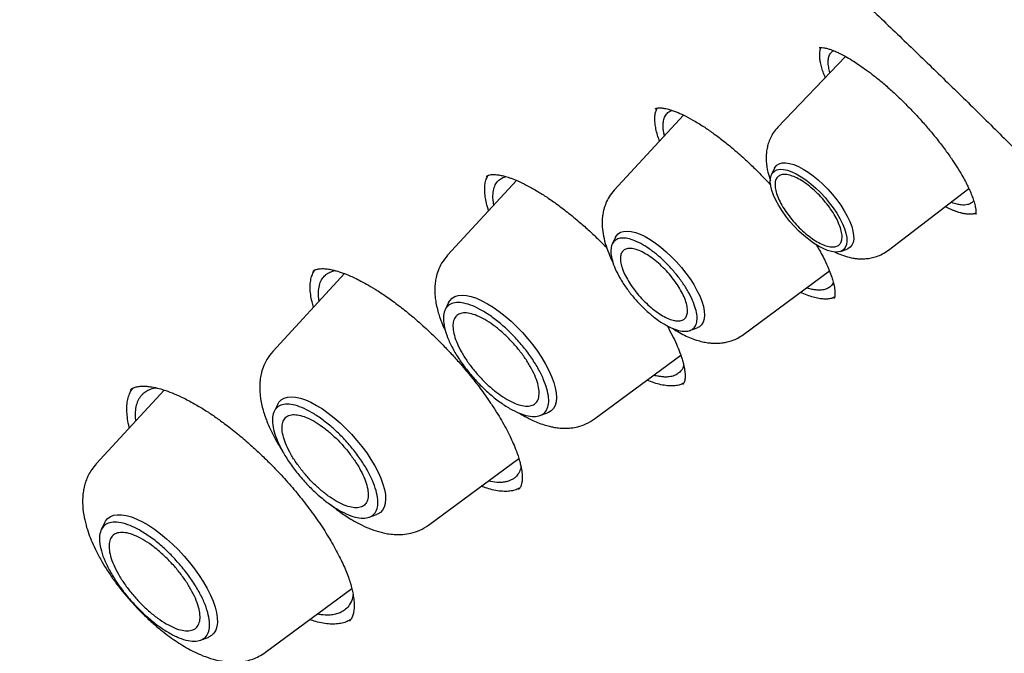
# Model space of a CAD drawing. Header units: millimetres. Extents: x 8 to 866, y 12 to 2084.
# Tile 31 of 100: x 663 to 678, y 822 to 832. Entities that reach past the tile are written whole.
import ezdxf

# ---------------------------------------------------------------- set-up
doc = ezdxf.new("R2010")
doc.units = ezdxf.units.MM

msp = doc.modelspace()

# ---------------------------------------------------------------- linework, layer by layer
at = {"color": 7, "linetype": 'Continuous', "lineweight": 30}
for p, q in [((675.259, 831.452), (674.227, 830.374)), ((672.783, 830.557), (671.724, 829.407)), ((674.175, 829.744), (674.128, 829.649)), ((670.23, 829.559), (669.179, 828.417)), ((675.915, 828.493), (677.142, 829.436)), ((671.747, 828.691), (671.696, 828.586)), ((675.183, 828.473), (675.284, 828.51)), ((673.701, 827.205), (675.014, 828.175)), ((667.603, 828.135), (666.509, 826.946)), ((669.194, 827.691), (669.141, 827.582)), ((672.882, 827.265), (672.991, 827.305)), ((671.425, 825.914), (672.742, 826.887)), ((664.848, 826.355), (663.811, 825.228)), ((664.338, 826.357), (664.349, 826.365)), ((666.584, 826.138), (666.53, 826.028)), ((670.591, 825.966), (670.705, 826.008)), ((668.89, 824.292), (670.268, 825.31)), ((667.98, 824.413), (668.095, 824.454)), ((663.942, 824.333), (663.888, 824.223)), ((666.395, 822.349), (667.714, 823.323)), ((665.404, 822.534), (665.52, 822.576))]:
    msp.add_line(p, q, dxfattribs=at)
at = {"color": 7, "linetype": 'Continuous', "lineweight": 30, "flags": 128}
for points in [[(674.175, 829.744), (674.183, 829.758), (674.211, 829.79), (674.247, 829.813), (674.292, 829.825), (674.344, 829.827), (674.403, 829.819), (674.468, 829.8), (674.538, 829.771), (674.611, 829.732)], [(674.845, 828.553), (674.772, 828.599), (674.697, 828.654), (674.622, 828.715), (674.548, 828.783), (674.477, 828.856), (674.409, 828.933), (674.346, 829.012), (674.289, 829.093), (674.238, 829.174), (674.195, 829.254), (674.16, 829.331), (674.134, 829.404), (674.117, 829.472), (674.109, 829.534), (674.111, 829.589), (674.123, 829.635), (674.144, 829.673), (674.174, 829.701), (674.212, 829.72), (674.259, 829.728), (674.312, 829.725), (674.372, 829.713), (674.438, 829.69), (674.507, 829.657), (674.58, 829.615), (674.654, 829.565), (674.729, 829.507), (674.803, 829.442), (674.876, 829.371), (674.946, 829.296), (675.011, 829.218), (675.072, 829.138), (675.126, 829.056), (675.173, 828.976), (675.212, 828.897), (675.243, 828.822), (675.264, 828.751), (675.277, 828.686), (675.279, 828.628), (675.273, 828.577), (675.256, 828.535), (675.231, 828.502), (675.196, 828.478), (675.154, 828.465), (675.103, 828.462), (675.047, 828.47), (674.984, 828.488), (674.916, 828.516), (674.845, 828.553)], [(674.611, 829.732), (674.687, 829.685), (674.764, 829.629), (674.841, 829.566), (674.917, 829.497), (674.99, 829.422), (675.061, 829.343), (675.126, 829.262), (675.186, 829.178), (675.24, 829.095), (675.286, 829.013), (675.324, 828.933), (675.353, 828.856), (675.373, 828.785), (675.383, 828.719), (675.384, 828.661), (675.375, 828.61), (675.356, 828.568), (675.329, 828.536), (675.292, 828.513), (675.284, 828.51)], [(671.747, 828.691), (671.755, 828.705), (671.784, 828.74), (671.822, 828.766), (671.868, 828.78), (671.921, 828.785), (671.982, 828.779), (672.049, 828.763), (672.121, 828.736), (672.197, 828.7), (672.276, 828.654), (672.357, 828.6), (672.439, 828.538), (672.52, 828.468), (672.6, 828.393), (672.678, 828.313), (672.751, 828.229), (672.82, 828.142), (672.883, 828.054), (672.94, 827.966), (672.989, 827.878), (673.031, 827.793), (673.063, 827.711), (673.087, 827.634), (673.101, 827.563), (673.105, 827.498), (673.1, 827.441), (673.085, 827.392), (673.061, 827.352), (673.027, 827.322), (672.991, 827.305)], [(669.194, 827.691), (669.213, 827.721), (669.247, 827.757), (669.29, 827.784), (669.342, 827.799), (669.401, 827.805), (669.468, 827.799), (669.541, 827.783), (669.619, 827.757), (669.702, 827.721), (669.788, 827.675), (669.877, 827.62), (669.967, 827.556), (670.058, 827.485), (670.148, 827.407), (670.237, 827.323), (670.322, 827.233), (670.404, 827.14), (670.482, 827.045), (670.553, 826.947), (670.619, 826.849), (670.677, 826.751), (670.727, 826.655), (670.769, 826.562), (670.802, 826.473), (670.825, 826.389), (670.839, 826.311), (670.843, 826.24), (670.837, 826.177), (670.822, 826.121), (670.796, 826.076), (670.762, 826.039), (670.719, 826.013), (670.705, 826.008)], [(666.584, 826.138), (666.602, 826.168), (666.636, 826.204), (666.68, 826.23), (666.731, 826.246), (666.791, 826.252), (666.857, 826.246), (666.93, 826.23), (667.008, 826.204), (667.091, 826.168), (667.178, 826.122), (667.266, 826.066), (667.357, 826.003), (667.448, 825.932), (667.538, 825.853), (667.626, 825.769), (667.712, 825.68), (667.794, 825.587), (667.871, 825.491), (667.943, 825.394), (668.008, 825.296), (668.066, 825.198), (668.117, 825.102), (668.158, 825.009), (668.191, 824.92), (668.215, 824.836), (668.228, 824.758), (668.232, 824.687), (668.227, 824.623), (668.211, 824.568), (668.186, 824.522), (668.152, 824.486), (668.108, 824.46), (668.095, 824.454)], [(663.942, 824.333), (663.951, 824.35), (663.983, 824.391), (664.025, 824.421), (664.074, 824.442), (664.132, 824.451), (664.198, 824.45), (664.27, 824.439), (664.348, 824.417), (664.431, 824.384), (664.517, 824.341), (664.608, 824.289), (664.7, 824.229), (664.793, 824.16), (664.886, 824.083), (664.978, 824), (665.067, 823.912), (665.154, 823.818), (665.236, 823.722), (665.314, 823.623), (665.385, 823.522), (665.45, 823.421), (665.507, 823.322), (665.556, 823.224), (665.596, 823.13), (665.628, 823.039), (665.649, 822.955), (665.661, 822.876), (665.663, 822.805), (665.655, 822.741), (665.638, 822.686), (665.61, 822.641), (665.574, 822.605), (665.528, 822.579), (665.52, 822.576)]]:
    msp.add_lwpolyline(points, dxfattribs=at)
at = {"color": 7, "linetype": 'Continuous', "lineweight": 30}
for points, knots in [([(717.036, 782.421), (717.094, 782.476), (717.207, 782.582), (717.345, 782.719), (717.46, 782.835), (717.565, 782.945), (717.668, 783.055), (717.767, 783.165), (717.866, 783.277), (717.966, 783.394), (718.071, 783.52), (718.184, 783.661), (718.304, 783.816), (718.428, 783.983), (718.54, 784.14), (718.639, 784.284), (718.724, 784.414), (718.807, 784.542), (718.887, 784.67), (718.962, 784.794), (719.03, 784.91), (719.085, 785.007), (719.13, 785.087), (719.171, 785.16), (719.215, 785.242), (719.265, 785.337), (719.32, 785.443), (719.376, 785.555), (719.437, 785.68), (719.502, 785.816), (719.569, 785.963), (719.634, 786.11), (719.695, 786.253), (719.75, 786.387), (719.797, 786.506), (719.834, 786.602), (719.863, 786.679), (719.887, 786.744), (719.913, 786.813), (719.942, 786.895), (719.976, 786.99), (720.013, 787.097), (720.051, 787.211), (720.089, 787.33), (720.128, 787.453), (720.166, 787.58), (720.203, 787.707), (720.236, 787.826), (720.265, 787.929), (720.287, 788.013), (720.305, 788.082), (720.321, 788.146), (720.339, 788.217), (720.359, 788.299), (720.381, 788.391), (720.412, 788.525), (720.451, 788.7), (720.495, 788.914), (720.537, 789.134), (720.577, 789.356), (720.614, 789.58), (720.648, 789.807), (720.677, 790.024), (720.702, 790.226), (720.723, 790.407), (720.74, 790.573), (720.755, 790.724), (720.768, 790.867), (720.78, 791.024), (720.793, 791.203), (720.806, 791.408), (720.818, 791.633), (720.829, 791.881), (720.835, 792.108), (720.839, 792.31), (720.841, 792.477), (720.842, 792.642), (720.842, 792.795), (720.84, 792.928), (720.839, 793.042), (720.837, 793.133), (720.836, 793.204), (720.834, 793.263), (720.833, 793.328), (720.831, 793.405), (720.828, 793.498), (720.823, 793.614), (720.818, 793.755), (720.81, 793.921), (720.8, 794.098), (720.784, 794.359), (720.76, 794.698), (720.724, 795.112), (720.686, 795.486), (720.648, 795.821), (720.611, 796.117), (720.573, 796.402), (720.535, 796.67), (720.498, 796.914), (720.464, 797.132), (720.435, 797.307), (720.412, 797.445), (720.394, 797.549), (720.378, 797.645), (720.36, 797.744), (720.34, 797.857), (720.315, 797.991), (720.287, 798.142), (720.255, 798.307), (720.205, 798.559), (720.136, 798.899), (720.042, 799.332), (719.938, 799.786), (719.822, 800.269), (719.691, 800.788), (719.57, 801.239), (719.467, 801.612), (719.387, 801.897), (719.302, 802.19), (719.214, 802.485), (719.12, 802.798), (719.021, 803.115), (718.922, 803.429), (718.83, 803.713), (718.746, 803.966), (718.681, 804.161), (718.633, 804.303), (718.602, 804.394), (718.578, 804.463), (718.562, 804.512), (718.548, 804.553), (718.531, 804.6), (718.505, 804.676), (718.467, 804.785), (718.415, 804.933), (718.352, 805.113), (718.276, 805.325), (718.188, 805.568), (718.087, 805.841), (717.974, 806.143), (717.852, 806.464), (717.701, 806.856), (717.526, 807.301), (717.328, 807.79), (717.137, 808.251), (716.956, 808.682), (716.794, 809.058), (716.653, 809.383), (716.532, 809.659), (716.417, 809.916), (716.309, 810.156), (716.184, 810.431), (716.035, 810.757), (715.853, 811.148), (715.654, 811.57), (715.436, 812.023), (715.2, 812.507), (714.958, 812.996), (714.71, 813.488), (714.459, 813.978), (714.193, 814.49), (713.919, 815.009), (713.644, 815.521), (713.377, 816.01), (713.112, 816.491), (712.85, 816.96), (712.591, 817.416), (712.346, 817.843), (712.115, 818.24), (711.905, 818.598), (711.716, 818.918), (711.542, 819.209), (711.369, 819.498), (711.188, 819.797), (710.973, 820.15), (710.719, 820.562), (710.425, 821.035), (710.099, 821.553), (709.739, 822.116), (709.345, 822.725), (708.927, 823.362), (708.495, 824.01), (707.947, 824.821), (707.284, 825.782), (706.502, 826.888), (705.722, 827.967), (704.945, 829.018), (704.097, 830.141), (703.168, 831.341), (702.149, 832.624), (701.11, 833.898), (700.053, 835.162), (698.985, 836.408), (697.907, 837.634), (696.821, 838.841), (695.72, 840.033), (694.663, 841.151), (693.651, 842.197), (692.689, 843.171), (691.718, 844.133), (690.741, 845.081), (689.757, 846.016), (688.779, 846.926), (687.799, 847.817), (686.812, 848.696), (685.799, 849.579), (684.76, 850.464), (683.844, 851.226), (683.067, 851.858), (682.448, 852.356), (681.852, 852.827), (681.283, 853.271), (680.739, 853.689), (680.232, 854.074), (679.759, 854.429), (679.315, 854.758), (678.88, 855.077), (678.442, 855.393), (678.078, 855.654), (677.788, 855.86), (677.576, 856.01), (677.361, 856.16), (677.145, 856.311), (676.923, 856.465), (676.672, 856.638), (676.379, 856.838), (676.037, 857.07), (675.659, 857.323), (675.261, 857.587), (674.846, 857.858), (674.417, 858.135), (673.96, 858.427), (673.475, 858.731), (672.961, 859.048), (672.421, 859.376), (671.853, 859.715), (671.467, 859.939), (671.269, 860.054)], [0, 0, 0, 0, 0.0032802, 0.0063884, 0.0092715, 0.0118205, 0.0140473, 0.0167212, 0.019258, 0.021891, 0.024848, 0.0280572, 0.0315544, 0.0352626, 0.039126, 0.0419593, 0.0447593, 0.0475158, 0.0502287, 0.0528915, 0.0553176, 0.0574217, 0.0588492, 0.0602418, 0.0618912, 0.063803, 0.0659745, 0.0682358, 0.0704859, 0.0733336, 0.0761633, 0.078975, 0.0817561, 0.0842889, 0.0864943, 0.0883723, 0.0896183, 0.0906937, 0.0919278, 0.0934088, 0.0951368, 0.0970956, 0.0991457, 0.1012546, 0.1034221, 0.1056484, 0.1079302, 0.1100319, 0.1118078, 0.1132581, 0.1143035, 0.115339, 0.1165468, 0.1179269, 0.1194792, 0.1212038, 0.1246486, 0.1282317, 0.1318229, 0.1354223, 0.1390297, 0.1426453, 0.1462384, 0.149309, 0.1521237, 0.1546827, 0.1569859, 0.1590896, 0.1613007, 0.1641574, 0.1672371, 0.1706002, 0.1742802, 0.1782771, 0.1806589, 0.1831405, 0.1856182, 0.1878244, 0.1897458, 0.1913822, 0.1927338, 0.1936408, 0.1943888, 0.1952826, 0.1963881, 0.1977054, 0.1992344, 0.2013083, 0.203676, 0.2062154, 0.2087244, 0.2145643, 0.2202157, 0.2256789, 0.2297328, 0.2336765, 0.2375069, 0.2410626, 0.2442536, 0.24708, 0.2495419, 0.2510709, 0.2524157, 0.2535761, 0.254768, 0.2562311, 0.257932, 0.2598946, 0.2620411, 0.2642155, 0.2694875, 0.2748929, 0.2804648, 0.2864069, 0.2927537, 0.299505, 0.3028281, 0.3062409, 0.3097436, 0.3133296, 0.3167869, 0.3208531, 0.3245455, 0.3278641, 0.3308091, 0.3333805, 0.3346601, 0.3357589, 0.336561, 0.337064, 0.3374338, 0.3379825, 0.3387174, 0.340059, 0.3417654, 0.3438366, 0.3462726, 0.3490733, 0.3521789, 0.3556363, 0.3593952, 0.3630973, 0.3689252, 0.3744073, 0.3795433, 0.3843335, 0.388778, 0.3920275, 0.3950638, 0.3978868, 0.4004965, 0.4029782, 0.4069154, 0.4111755, 0.4157584, 0.420664, 0.4258924, 0.4314434, 0.4364581, 0.4417099, 0.4471986, 0.4528541, 0.4583043, 0.4634947, 0.4684252, 0.4735487, 0.478358, 0.482853, 0.4870339, 0.4909007, 0.4941366, 0.4971143, 0.5000673, 0.5032061, 0.5065307, 0.5111653, 0.5161183, 0.5213899, 0.5273914, 0.5337584, 0.5404881, 0.5473115, 0.5540526, 0.5658853, 0.5774556, 0.5887637, 0.5998098, 0.6106084, 0.6242772, 0.6379451, 0.6516121, 0.6652785, 0.6789445, 0.6923664, 0.7057882, 0.7192102, 0.7326327, 0.7440221, 0.755412, 0.7668023, 0.7781929, 0.789584, 0.8010087, 0.8120113, 0.823275, 0.8347998, 0.8465859, 0.8586334, 0.8658795, 0.8728957, 0.8796153, 0.8860381, 0.8921642, 0.8979934, 0.9032177, 0.9081781, 0.9130184, 0.9179565, 0.9229944, 0.9253797, 0.9277867, 0.9302155, 0.9326661, 0.9351384, 0.9377537, 0.9412211, 0.945106, 0.9494085, 0.9541286, 0.9586961, 0.9635966, 0.9688303, 0.9743973, 0.9802976, 0.9865315, 0.9930989, 1, 1, 1, 1]), ([(633.026, 850.005), (633.084, 850.052), (633.225, 850.162), (633.455, 850.327), (633.717, 850.5), (633.986, 850.665), (634.262, 850.82), (634.546, 850.966), (634.837, 851.103), (635.136, 851.231), (635.442, 851.35), (635.755, 851.46), (636.075, 851.56), (636.402, 851.652), (636.736, 851.734), (637.077, 851.807), (637.425, 851.871), (637.78, 851.925), (638.141, 851.971), (638.509, 852.007), (638.884, 852.034), (639.264, 852.052), (639.652, 852.061), (640.045, 852.06), (640.445, 852.05), (640.851, 852.031), (641.264, 852.003), (641.682, 851.965), (642.106, 851.919), (642.536, 851.863), (642.971, 851.797), (643.413, 851.723), (643.859, 851.64), (644.312, 851.547), (644.769, 851.445), (645.232, 851.334), (645.7, 851.214), (646.173, 851.084), (646.651, 850.946), (647.133, 850.799), (647.621, 850.642), (648.113, 850.477), (648.609, 850.302), (649.11, 850.119), (649.614, 849.926), (650.124, 849.725), (650.637, 849.515), (651.153, 849.297), (651.674, 849.069), (652.198, 848.833), (652.726, 848.588), (653.257, 848.335), (653.792, 848.073), (654.329, 847.803), (654.87, 847.524), (655.413, 847.237), (655.96, 846.942), (656.509, 846.638), (657.06, 846.326), (657.614, 846.007), (658.17, 845.679), (658.728, 845.343), (659.288, 845), (659.85, 844.649), (660.414, 844.29), (660.979, 843.923), (661.546, 843.549), (662.114, 843.168), (662.683, 842.779), (663.253, 842.382), (663.825, 841.979), (664.397, 841.569), (664.97, 841.151), (665.543, 840.727), (666.117, 840.296), (666.691, 839.858), (667.265, 839.414), (667.839, 838.963), (668.414, 838.506), (668.987, 838.042), (669.561, 837.572), (670.134, 837.096), (670.706, 836.614), (671.278, 836.127), (671.849, 835.633), (672.418, 835.134), (672.987, 834.63), (673.554, 834.12), (674.12, 833.604), (674.684, 833.084), (675.247, 832.558), (675.807, 832.028), (676.366, 831.492), (676.923, 830.952), (677.477, 830.408), (678.029, 829.859), (678.579, 829.305), (679.126, 828.748), (679.671, 828.186), (680.213, 827.621), (680.751, 827.051), (681.287, 826.478), (681.819, 825.902), (682.348, 825.322), (682.874, 824.738), (683.396, 824.152), (683.915, 823.562), (684.429, 822.97), (684.94, 822.375), (685.447, 821.777), (685.949, 821.177), (686.448, 820.574), (686.942, 819.97), (687.431, 819.363), (687.916, 818.754), (688.396, 818.144), (688.872, 817.532), (689.342, 816.918), (689.807, 816.303), (690.268, 815.687), (690.723, 815.069), (691.172, 814.451), (691.617, 813.832), (692.055, 813.212), (692.488, 812.592), (692.915, 811.971), (693.337, 811.35), (693.752, 810.729), (694.162, 810.109), (694.565, 809.488), (694.962, 808.867), (695.353, 808.248), (695.737, 807.628), (696.115, 807.01), (696.486, 806.392), (696.851, 805.776), (697.209, 805.16), (697.56, 804.546), (697.904, 803.934), (698.241, 803.323), (698.571, 802.714), (698.894, 802.106), (699.21, 801.501), (699.519, 800.898), (699.82, 800.297), (700.114, 799.699), (700.4, 799.103), (700.679, 798.51), (700.95, 797.92), (701.213, 797.333), (701.469, 796.749), (701.717, 796.168), (701.957, 795.591), (702.189, 795.017), (702.413, 794.447), (702.63, 793.881), (702.838, 793.319), (703.038, 792.761), (703.23, 792.206), (703.414, 791.657), (703.59, 791.112), (703.757, 790.571), (703.916, 790.035), (704.067, 789.504), (704.209, 788.978), (704.343, 788.457), (704.469, 787.941), (704.586, 787.43), (704.695, 786.925), (704.795, 786.426), (704.887, 785.932), (704.971, 785.444), (705.045, 784.962), (705.112, 784.485), (705.169, 784.015), (705.219, 783.552), (705.259, 783.094), (705.292, 782.643), (705.315, 782.199), (705.33, 781.761), (705.337, 781.33), (705.335, 780.906), (705.324, 780.488), (705.305, 780.078), (705.278, 779.675), (705.242, 779.279), (705.197, 778.89), (705.144, 778.508), (705.083, 778.134), (705.013, 777.768), (704.934, 777.409), (704.848, 777.058), (704.753, 776.714), (704.649, 776.378), (704.538, 776.05), (704.418, 775.73), (704.289, 775.417), (704.152, 775.113), (704.007, 774.817), (703.854, 774.528), (703.693, 774.248), (703.523, 773.976), (703.345, 773.713), (703.159, 773.458), (702.964, 773.211), (702.761, 772.973), (702.598, 772.792), (702.499, 772.692), (702.473, 772.667)], [0, 0, 0, 0, 0.00357, 0.008516, 0.013459, 0.018399, 0.023335, 0.028267, 0.033195, 0.038117, 0.043035, 0.047947, 0.052854, 0.057756, 0.062654, 0.067546, 0.072435, 0.077319, 0.0822, 0.087078, 0.091953, 0.096825, 0.101695, 0.106563, 0.11143, 0.116295, 0.121159, 0.126022, 0.130884, 0.135746, 0.140607, 0.145468, 0.150328, 0.155189, 0.16005, 0.164911, 0.169772, 0.174633, 0.179494, 0.184356, 0.189218, 0.19408, 0.198943, 0.203806, 0.20867, 0.213533, 0.218398, 0.223263, 0.228128, 0.232993, 0.237859, 0.242726, 0.247592, 0.25246, 0.257327, 0.262195, 0.267063, 0.271932, 0.276801, 0.28167, 0.28654, 0.29141, 0.29628, 0.301151, 0.306022, 0.310893, 0.315764, 0.320636, 0.325507, 0.33038, 0.335252, 0.340124, 0.344997, 0.34987, 0.354743, 0.359616, 0.36449, 0.369363, 0.374237, 0.379111, 0.383985, 0.38886, 0.393734, 0.398608, 0.403483, 0.408358, 0.413232, 0.418107, 0.422982, 0.427857, 0.432733, 0.437608, 0.442483, 0.447358, 0.452234, 0.457109, 0.461985, 0.46686, 0.471736, 0.476612, 0.481487, 0.486363, 0.491239, 0.496114, 0.50099, 0.505866, 0.510742, 0.515617, 0.520493, 0.525369, 0.530244, 0.53512, 0.539996, 0.544871, 0.549747, 0.554622, 0.559498, 0.564373, 0.569248, 0.574123, 0.578999, 0.583874, 0.588749, 0.593623, 0.598498, 0.603373, 0.608247, 0.613122, 0.617996, 0.62287, 0.627745, 0.632618, 0.637492, 0.642366, 0.647239, 0.652113, 0.656986, 0.661859, 0.666731, 0.671604, 0.676476, 0.681348, 0.68622, 0.691091, 0.695963, 0.700834, 0.705705, 0.710575, 0.715445, 0.720315, 0.725185, 0.730054, 0.734923, 0.739792, 0.74466, 0.749528, 0.754395, 0.759262, 0.764129, 0.768995, 0.773861, 0.778727, 0.783592, 0.788457, 0.793321, 0.798185, 0.803048, 0.807911, 0.812774, 0.817636, 0.822497, 0.827359, 0.83222, 0.837081, 0.841941, 0.846802, 0.851662, 0.856522, 0.861382, 0.866242, 0.871103, 0.875963, 0.880825, 0.885686, 0.890549, 0.895413, 0.900277, 0.905144, 0.910012, 0.914882, 0.919754, 0.924629, 0.929507, 0.934389, 0.939274, 0.944163, 0.949056, 0.953955, 0.958858, 0.963766, 0.968679, 0.973598, 0.978521, 0.98345, 0.988383, 0.99332, 0.998261, 1, 1, 1, 1]), ([(674.855, 831.587), (674.856, 831.587), (674.859, 831.588), (674.881, 831.589), (674.922, 831.586), (674.977, 831.575), (675.029, 831.559), (675.075, 831.541), (675.122, 831.522), (675.179, 831.495), (675.259, 831.453), (675.352, 831.399), (675.452, 831.334), (675.554, 831.263), (675.671, 831.176), (675.802, 831.071), (675.947, 830.946), (676.047, 830.851), (676.1, 830.802)], [0, 0, 0, 0, 0.092075, 0.174612, 0.247376, 0.309932, 0.361592, 0.402136, 0.429104, 0.468496, 0.521735, 0.588881, 0.641433, 0.700256, 0.765406, 0.836966, 0.915078, 1, 1, 1, 1]), ([(674.95, 831.129), (674.944, 831.144), (674.924, 831.189), (674.901, 831.26), (674.879, 831.34), (674.867, 831.414), (674.863, 831.482), (674.867, 831.531), (674.875, 831.562), (674.88, 831.578), (674.883, 831.585), (674.884, 831.588)], [0, 0, 0, 0, 0.071647, 0.227348, 0.380481, 0.534645, 0.692109, 0.85074, 0.927509, 0.965887, 1, 1, 1, 1]), ([(675.021, 831.204), (675.014, 831.232), (674.998, 831.294), (674.992, 831.377), (675.001, 831.45), (675.03, 831.504), (675.056, 831.533), (675.075, 831.54), (675.076, 831.541)], [0, 0, 0, 0, 0.167754, 0.371221, 0.588193, 0.794937, 0.989237, 1, 1, 1, 1]), ([(676.1, 830.802), (676.152, 830.75), (676.254, 830.649), (676.398, 830.495), (676.526, 830.349), (676.651, 830.197), (676.769, 830.045), (676.875, 829.897), (676.963, 829.763), (677.034, 829.646), (677.088, 829.548), (677.124, 829.475), (677.151, 829.418), (677.177, 829.357), (677.205, 829.286), (677.23, 829.205), (677.245, 829.139), (677.251, 829.085), (677.251, 829.051), (677.25, 829.037), (677.251, 829.037), (677.251, 829.036)], [0, 0, 0, 0, 0.068219, 0.132388, 0.192513, 0.248555, 0.316833, 0.377735, 0.431289, 0.485999, 0.530532, 0.56489, 0.589973, 0.614735, 0.660259, 0.711209, 0.76804, 0.814444, 0.867483, 0.929338, 1, 1, 1, 1]), ([(672.417, 830.16), (672.412, 830.174), (672.393, 830.222), (672.372, 830.299), (672.353, 830.39), (672.344, 830.472), (672.346, 830.546), (672.358, 830.611), (672.374, 830.646), (672.383, 830.663)], [0, 0, 0, 0, 0.063927, 0.217899, 0.37344, 0.531145, 0.687044, 0.844103, 1, 1, 1, 1]), ([(672.351, 830.65), (672.356, 830.653), (672.366, 830.66), (672.383, 830.664), (672.401, 830.665), (672.415, 830.666), (672.433, 830.666), (672.454, 830.665), (672.479, 830.662), (672.513, 830.656), (672.556, 830.645), (672.61, 830.629), (672.685, 830.602), (672.789, 830.556), (672.929, 830.481), (673.078, 830.39), (673.233, 830.284), (673.388, 830.168), (673.556, 830.031), (673.673, 829.926), (673.733, 829.872)], [0, 0, 0, 0, 0.067033, 0.121163, 0.162191, 0.189906, 0.210626, 0.231646, 0.260474, 0.297137, 0.338217, 0.381707, 0.427646, 0.503716, 0.585566, 0.675445, 0.748726, 0.827126, 0.910797, 1, 1, 1, 1]), ([(672.491, 830.24), (672.488, 830.258), (672.479, 830.297), (672.472, 830.354), (672.471, 830.412), (672.478, 830.478), (672.5, 830.543), (672.543, 830.594), (672.581, 830.622), (672.607, 830.628), (672.61, 830.629)], [0, 0, 0, 0, 0.086536, 0.190328, 0.303945, 0.427367, 0.621861, 0.804903, 0.976526, 1, 1, 1, 1]), ([(674.227, 830.374), (674.203, 830.346), (674.158, 830.294), (674.111, 830.207), (674.079, 830.126), (674.059, 830.048), (674.049, 829.975), (674.046, 829.909), (674.048, 829.814), (674.066, 829.696), (674.098, 829.6), (674.112, 829.558)], [0, 0, 0, 0, 0.126436, 0.239066, 0.337764, 0.422682, 0.515058, 0.585616, 0.650783, 0.847362, 1, 1, 1, 1]), ([(673.733, 829.872), (673.779, 829.829), (673.869, 829.745), (673.995, 829.617), (674.078, 829.531), (674.116, 829.487), (674.118, 829.486)], [0, 0, 0, 0, 0.352189, 0.680846, 0.985971, 1, 1, 1, 1]), ([(669.769, 829.618), (669.777, 829.625), (669.793, 829.636), (669.824, 829.644), (669.857, 829.648), (669.891, 829.649), (669.928, 829.646), (669.961, 829.642), (669.995, 829.636), (670.03, 829.628), (670.065, 829.618), (670.105, 829.606), (670.166, 829.585), (670.256, 829.549), (670.386, 829.487), (670.529, 829.408), (670.682, 829.312), (670.839, 829.203), (671.014, 829.073), (671.136, 828.97), (671.199, 828.917)], [0, 0, 0, 0, 0.0797079, 0.1469772, 0.2016301, 0.2477573, 0.2814778, 0.312655, 0.3417188, 0.3686509, 0.3936439, 0.4207312, 0.4513864, 0.5147066, 0.5893971, 0.6753191, 0.7469262, 0.824773, 0.9090347, 1, 1, 1, 1]), ([(669.806, 829.098), (669.8, 829.117), (669.781, 829.174), (669.761, 829.261), (669.747, 829.359), (669.744, 829.447), (669.754, 829.525), (669.773, 829.59), (669.794, 829.623), (669.803, 829.637)], [0, 0, 0, 0, 0.078693, 0.236835, 0.397218, 0.554441, 0.712841, 0.874895, 1, 1, 1, 1]), ([(669.887, 829.187), (669.884, 829.2), (669.871, 829.262), (669.871, 829.352), (669.887, 829.451), (669.924, 829.525), (669.975, 829.576), (670.027, 829.604), (670.062, 829.613), (670.072, 829.616)], [0, 0, 0, 0, 0.055838, 0.252513, 0.439444, 0.615545, 0.780843, 0.935363, 1, 1, 1, 1]), ([(671.724, 829.407), (671.697, 829.374), (671.648, 829.314), (671.597, 829.213), (671.567, 829.124), (671.551, 829.05), (671.544, 828.993), (671.54, 828.938), (671.54, 828.856), (671.552, 828.739), (671.585, 828.595), (671.638, 828.45), (671.679, 828.356), (671.704, 828.308), (671.705, 828.307)], [0, 0, 0, 0, 0.107908, 0.198381, 0.284114, 0.345713, 0.39207, 0.440042, 0.49008, 0.610395, 0.743721, 0.873218, 0.996968, 1, 1, 1, 1]), ([(677.215, 829.251), (677.213, 829.248), (677.204, 829.228), (677.173, 829.206), (677.127, 829.187), (677.078, 829.181), (677.025, 829.183), (676.961, 829.194), (676.907, 829.208), (676.872, 829.223), (676.867, 829.225)], [0, 0, 0, 0, 0.0351809, 0.2216571, 0.3872764, 0.531982, 0.6557257, 0.8016422, 0.9710536, 1, 1, 1, 1]), ([(677.251, 829.055), (677.248, 829.054), (677.24, 829.052), (677.225, 829.048), (677.207, 829.045), (677.189, 829.043), (677.175, 829.042), (677.161, 829.041), (677.146, 829.041), (677.125, 829.042), (677.104, 829.045), (677.081, 829.048), (677.064, 829.051), (677.047, 829.055), (677.029, 829.059), (677.004, 829.065), (676.979, 829.073), (676.953, 829.082), (676.933, 829.089), (676.913, 829.096), (676.886, 829.107), (676.857, 829.12), (676.829, 829.133), (676.807, 829.143), (676.79, 829.151), (676.781, 829.156), (676.779, 829.157)], [0, 0, 0, 0, 0.032992, 0.069845, 0.143562, 0.180415, 0.217268, 0.254121, 0.290974, 0.327827, 0.401544, 0.438397, 0.47525, 0.512103, 0.548956, 0.585809, 0.659527, 0.69638, 0.733233, 0.770086, 0.806939, 0.880658, 0.917511, 0.954364, 0.991217, 1, 1, 1, 1]), ([(671.199, 828.917), (671.249, 828.874), (671.345, 828.79), (671.482, 828.659), (671.57, 828.573), (671.611, 828.529), (671.612, 828.528)], [0, 0, 0, 0, 0.355305, 0.686762, 0.994305, 1, 1, 1, 1]), ([(674.813, 828.575), (674.825, 828.555), (674.857, 828.501), (674.905, 828.413), (674.961, 828.301), (675.011, 828.188), (675.048, 828.086), (675.072, 828.008), (675.085, 827.95), (675.093, 827.901), (675.098, 827.858), (675.098, 827.822), (675.096, 827.796), (675.093, 827.778), (675.089, 827.764), (675.084, 827.757), (675.081, 827.753)], [0, 0, 0, 0, 0.042769, 0.113878, 0.194415, 0.298421, 0.387607, 0.461965, 0.521557, 0.56824, 0.62982, 0.699526, 0.746737, 0.812695, 0.897159, 1, 1, 1, 1]), ([(675.089, 828.468), (675.107, 828.459), (675.162, 828.432), (675.258, 828.397), (675.354, 828.374), (675.433, 828.363), (675.499, 828.359), (675.573, 828.361), (675.653, 828.373), (675.737, 828.395), (675.828, 828.433), (675.885, 828.472), (675.915, 828.493)], [0, 0, 0, 0, 0.067466, 0.209785, 0.351734, 0.418448, 0.488601, 0.580316, 0.664629, 0.762626, 0.874458, 1, 1, 1, 1]), ([(669.179, 828.417), (669.147, 828.377), (669.088, 828.304), (669.034, 828.186), (669.004, 828.083), (668.99, 828.001), (668.985, 827.94), (668.984, 827.893), (668.984, 827.85), (668.987, 827.798), (668.994, 827.728), (669.011, 827.637), (669.035, 827.541), (669.063, 827.455), (669.097, 827.368), (669.122, 827.306), (669.143, 827.265), (669.144, 827.262)], [0, 0, 0, 0, 0.127403, 0.234184, 0.320467, 0.386762, 0.433732, 0.470383, 0.506079, 0.540867, 0.602755, 0.683726, 0.767777, 0.838592, 0.897378, 0.991848, 1, 1, 1, 1]), ([(667.13, 827.621), (667.122, 827.649), (667.103, 827.717), (667.086, 827.815), (667.077, 827.916), (667.082, 828.008), (667.1, 828.088), (667.124, 828.149), (667.146, 828.179), (667.154, 828.19)], [0, 0, 0, 0, 0.112599, 0.269097, 0.426769, 0.588103, 0.750672, 0.903568, 1, 1, 1, 1]), ([(667.119, 828.168), (667.126, 828.174), (667.14, 828.185), (667.163, 828.195), (667.185, 828.202), (667.204, 828.206), (667.221, 828.208), (667.245, 828.21), (667.288, 828.211), (667.353, 828.205), (667.421, 828.192), (667.477, 828.177), (667.527, 828.162), (667.592, 828.14), (667.671, 828.109), (667.762, 828.068), (667.859, 828.02), (667.975, 827.957), (668.109, 827.875), (668.262, 827.773), (668.373, 827.691), (668.431, 827.648)], [0, 0, 0, 0, 0.062351, 0.115166, 0.158381, 0.1919, 0.215621, 0.235938, 0.289044, 0.357614, 0.419289, 0.455836, 0.485472, 0.526824, 0.585641, 0.634611, 0.691446, 0.756231, 0.829097, 0.910247, 1, 1, 1, 1]), ([(667.216, 827.714), (667.214, 827.726), (667.204, 827.785), (667.205, 827.876), (667.223, 827.978), (667.26, 828.056), (667.303, 828.106), (667.345, 828.137), (667.381, 828.156), (667.419, 828.17), (667.447, 828.178), (667.463, 828.18), (667.464, 828.18)], [0, 0, 0, 0, 0.043331, 0.220637, 0.387941, 0.545261, 0.692614, 0.772368, 0.848874, 0.922133, 0.992149, 1, 1, 1, 1]), ([(675.072, 828.005), (675.069, 827.998), (675.06, 827.967), (675.025, 827.932), (674.975, 827.9), (674.922, 827.885), (674.872, 827.881), (674.823, 827.882), (674.765, 827.89), (674.711, 827.902), (674.675, 827.914), (674.665, 827.917)], [0, 0, 0, 0, 0.053462, 0.231946, 0.391754, 0.532831, 0.632184, 0.719495, 0.830797, 0.952931, 1, 1, 1, 1]), ([(675.092, 827.776), (675.081, 827.77), (675.054, 827.757), (674.999, 827.746), (674.93, 827.744), (674.853, 827.752), (674.767, 827.772), (674.673, 827.802), (674.604, 827.831), (674.569, 827.846)], [0, 0, 0, 0, 0.09545, 0.243676, 0.393951, 0.542823, 0.692762, 0.846128, 1, 1, 1, 1]), ([(668.431, 827.648), (668.491, 827.601), (668.61, 827.508), (668.785, 827.355), (668.952, 827.2), (669.108, 827.046), (669.25, 826.896), (669.396, 826.732), (669.539, 826.562), (669.662, 826.404), (669.759, 826.272), (669.843, 826.149), (669.926, 826.021), (670.004, 825.891), (670.073, 825.767), (670.133, 825.649), (670.185, 825.534), (670.229, 825.428), (670.263, 825.329), (670.286, 825.249), (670.303, 825.176), (670.315, 825.108), (670.321, 825.043), (670.32, 824.995), (670.317, 824.962), (670.314, 824.94), (670.31, 824.923), (670.305, 824.905), (670.298, 824.884), (670.285, 824.86), (670.272, 824.846), (670.264, 824.838)], [0, 0, 0, 0, 0.051371, 0.101023, 0.148933, 0.194753, 0.237605, 0.277404, 0.331284, 0.377825, 0.405833, 0.438931, 0.478491, 0.51241, 0.549678, 0.585464, 0.618008, 0.656334, 0.688884, 0.719476, 0.746325, 0.776616, 0.810138, 0.841066, 0.858662, 0.873859, 0.887289, 0.903455, 0.927662, 0.959853, 1, 1, 1, 1]), ([(672.532, 827.34), (672.559, 827.292), (672.612, 827.194), (672.675, 827.061), (672.723, 826.944), (672.756, 826.849), (672.777, 826.776), (672.792, 826.713), (672.802, 826.658), (672.808, 826.604), (672.809, 826.557), (672.806, 826.521), (672.802, 826.499), (672.798, 826.484), (672.793, 826.469), (672.785, 826.453), (672.776, 826.444), (672.771, 826.439)], [0, 0, 0, 0, 0.0976363, 0.1954053, 0.2843712, 0.360079, 0.4225621, 0.4733683, 0.5330884, 0.5950819, 0.6643992, 0.7226773, 0.767316, 0.8019014, 0.8521635, 0.9182168, 1, 1, 1, 1]), ([(672.608, 827.303), (672.637, 827.284), (672.701, 827.244), (672.799, 827.192), (672.903, 827.146), (673.001, 827.112), (673.091, 827.089), (673.169, 827.076), (673.24, 827.071), (673.309, 827.07), (673.381, 827.076), (673.456, 827.09), (673.533, 827.113), (673.618, 827.149), (673.672, 827.186), (673.701, 827.205)], [0, 0, 0, 0, 0.083069, 0.18072, 0.274094, 0.370528, 0.452656, 0.524412, 0.577937, 0.637599, 0.704738, 0.764647, 0.833768, 0.912227, 1, 1, 1, 1]), ([(666.509, 826.946), (666.476, 826.905), (666.416, 826.831), (666.36, 826.71), (666.329, 826.605), (666.315, 826.52), (666.31, 826.456), (666.308, 826.406), (666.309, 826.362), (666.312, 826.307), (666.319, 826.236), (666.335, 826.145), (666.36, 826.047), (666.388, 825.958), (666.422, 825.865), (666.467, 825.762), (666.528, 825.639), (666.59, 825.527), (666.636, 825.456), (666.655, 825.427)], [0, 0, 0, 0, 0.10005, 0.184124, 0.252314, 0.304999, 0.342679, 0.372383, 0.401107, 0.428887, 0.477364, 0.539502, 0.604834, 0.661204, 0.709194, 0.78526, 0.863353, 0.945633, 1, 1, 1, 1]), ([(672.787, 826.733), (672.787, 826.732), (672.781, 826.699), (672.752, 826.656), (672.704, 826.605), (672.652, 826.578), (672.605, 826.564), (672.566, 826.557), (672.522, 826.554), (672.468, 826.555), (672.402, 826.565), (672.356, 826.572), (672.329, 826.581), (672.329, 826.581)], [0, 0, 0, 0, 0.007855, 0.180374, 0.335683, 0.473739, 0.556187, 0.630937, 0.697982, 0.794965, 0.897131, 0.997784, 1, 1, 1, 1]), ([(672.789, 826.463), (672.784, 826.46), (672.762, 826.444), (672.712, 826.429), (672.639, 826.417), (672.557, 826.418), (672.465, 826.43), (672.363, 826.456), (672.283, 826.482), (672.235, 826.503), (672.227, 826.506)], [0, 0, 0, 0, 0.044949, 0.195826, 0.34879, 0.50033, 0.652964, 0.809102, 0.966457, 1, 1, 1, 1]), ([(664.318, 825.779), (664.317, 825.781), (664.304, 825.829), (664.29, 825.91), (664.278, 826.022), (664.279, 826.123), (664.292, 826.215), (664.318, 826.297), (664.346, 826.354), (664.368, 826.379), (664.374, 826.386)], [0, 0, 0, 0, 0.008346, 0.171016, 0.323151, 0.476282, 0.632512, 0.789802, 0.947175, 1, 1, 1, 1]), ([(664.337, 826.361), (664.347, 826.369), (664.363, 826.382), (664.392, 826.394), (664.418, 826.402), (664.444, 826.408), (664.469, 826.412), (664.498, 826.414), (664.535, 826.415), (664.588, 826.413), (664.667, 826.403), (664.764, 826.382), (664.879, 826.347), (665.006, 826.299), (665.157, 826.231), (665.271, 826.168), (665.33, 826.135)], [0, 0, 0, 0, 0.08627, 0.155509, 0.207782, 0.245453, 0.282164, 0.319929, 0.358774, 0.415337, 0.491817, 0.588408, 0.674149, 0.771312, 0.879911, 1, 1, 1, 1]), ([(664.737, 826.386), (664.729, 826.385), (664.682, 826.382), (664.633, 826.364), (664.582, 826.339), (664.551, 826.32), (664.522, 826.296), (664.494, 826.267), (664.469, 826.233), (664.447, 826.192), (664.424, 826.133), (664.407, 826.047), (664.401, 825.958), (664.41, 825.896), (664.412, 825.881)], [0, 0, 0, 0, 0.032585, 0.188298, 0.244766, 0.30459, 0.367772, 0.434313, 0.504216, 0.577481, 0.654111, 0.796277, 0.948757, 1, 1, 1, 1]), ([(665.33, 826.135), (665.382, 826.104), (665.484, 826.044), (665.636, 825.941), (665.803, 825.819), (665.981, 825.679), (666.164, 825.522), (666.325, 825.374), (666.463, 825.239), (666.581, 825.118), (666.72, 824.968), (666.884, 824.778), (667.071, 824.54), (667.245, 824.294), (667.399, 824.049), (667.528, 823.814), (667.628, 823.596), (667.698, 823.402), (667.734, 823.252), (667.75, 823.138), (667.754, 823.052), (667.749, 822.99), (667.741, 822.946), (667.732, 822.913), (667.72, 822.882), (667.703, 822.851), (667.686, 822.834), (667.676, 822.824)], [0, 0, 0, 0, 0.038651, 0.075313, 0.109971, 0.158123, 0.201612, 0.240373, 0.274376, 0.303619, 0.329293, 0.381529, 0.435934, 0.492511, 0.549683, 0.606195, 0.661854, 0.715637, 0.767297, 0.801388, 0.836089, 0.870753, 0.89033, 0.908871, 0.931053, 0.961446, 1, 1, 1, 1]), ([(670.277, 826.002), (670.282, 825.999), (670.317, 825.976), (670.379, 825.942), (670.466, 825.898), (670.557, 825.858), (670.648, 825.826), (670.728, 825.803), (670.787, 825.79), (670.834, 825.782), (670.876, 825.777), (670.924, 825.773), (670.987, 825.771), (671.072, 825.776), (671.179, 825.794), (671.303, 825.835), (671.382, 825.886), (671.425, 825.914)], [0, 0, 0, 0, 0.0147499, 0.094608, 0.1610579, 0.2420969, 0.3300793, 0.4015944, 0.4549847, 0.4864026, 0.5211157, 0.5592132, 0.6085424, 0.6767212, 0.7644224, 0.8721465, 1, 1, 1, 1]), ([(663.811, 825.228), (663.787, 825.199), (663.742, 825.147), (663.695, 825.064), (663.66, 824.987), (663.639, 824.922), (663.625, 824.869), (663.617, 824.827), (663.61, 824.786), (663.605, 824.739), (663.602, 824.687), (663.602, 824.591), (663.615, 824.459), (663.651, 824.299), (663.695, 824.159), (663.747, 824.028), (663.812, 823.889), (663.891, 823.743), (663.985, 823.59), (664.088, 823.439), (664.204, 823.287), (664.338, 823.128), (664.485, 822.972), (664.641, 822.822), (664.817, 822.671), (665.019, 822.521), (665.222, 822.397), (665.402, 822.311), (665.557, 822.253), (665.679, 822.222), (665.765, 822.208), (665.816, 822.201), (665.867, 822.198), (665.929, 822.197), (666.014, 822.201), (666.109, 822.217), (666.207, 822.246), (666.303, 822.287), (666.363, 822.327), (666.395, 822.349)], [0, 0, 0, 0, 0.026308, 0.048541, 0.066716, 0.084195, 0.095167, 0.103569, 0.11332, 0.124415, 0.13684, 0.150577, 0.192945, 0.22857, 0.259546, 0.288247, 0.319264, 0.356378, 0.388219, 0.423491, 0.459455, 0.493625, 0.53642, 0.576118, 0.612843, 0.667173, 0.722807, 0.760224, 0.797537, 0.834214, 0.84701, 0.859188, 0.870743, 0.883455, 0.902375, 0.928001, 0.94891, 0.972912, 1, 1, 1, 1]), ([(670.3, 825.187), (670.298, 825.173), (670.29, 825.128), (670.258, 825.071), (670.213, 825.019), (670.166, 824.987), (670.121, 824.967), (670.071, 824.952), (670.011, 824.944), (669.923, 824.942), (669.847, 824.957), (669.801, 824.966)], [0, 0, 0, 0, 0.064619, 0.215823, 0.352083, 0.450324, 0.538969, 0.618008, 0.71451, 0.830277, 1, 1, 1, 1]), ([(670.286, 824.864), (670.272, 824.855), (670.237, 824.834), (670.171, 824.815), (670.088, 824.805), (669.994, 824.808), (669.891, 824.824), (669.791, 824.85), (669.723, 824.875), (669.693, 824.885)], [0, 0, 0, 0, 0.112214, 0.264738, 0.41836, 0.575502, 0.73387, 0.883423, 1, 1, 1, 1]), ([(667.391, 824.605), (667.414, 824.587), (667.467, 824.543), (667.546, 824.485), (667.633, 824.426), (667.731, 824.365), (667.847, 824.301), (667.98, 824.24), (668.1, 824.198), (668.202, 824.172), (668.29, 824.155), (668.391, 824.146), (668.504, 824.148), (668.627, 824.167), (668.762, 824.21), (668.845, 824.264), (668.89, 824.292)], [0, 0, 0, 0, 0.047867, 0.10948, 0.163327, 0.225224, 0.30436, 0.393416, 0.489125, 0.53966, 0.593043, 0.662333, 0.728074, 0.806134, 0.896789, 1, 1, 1, 1]), ([(667.736, 823.234), (667.733, 823.217), (667.725, 823.157), (667.688, 823.08), (667.627, 823.006), (667.568, 822.967), (667.519, 822.946), (667.484, 822.935), (667.446, 822.926), (667.406, 822.92), (667.342, 822.916), (667.271, 822.917), (667.208, 822.93), (667.187, 822.934)], [0, 0, 0, 0, 0.0637381, 0.2374276, 0.3905587, 0.5230983, 0.5746795, 0.6306878, 0.6863593, 0.741694, 0.7966914, 0.9326597, 1, 1, 1, 1]), ([(667.701, 822.852), (667.683, 822.841), (667.645, 822.816), (667.571, 822.793), (667.484, 822.78), (667.386, 822.779), (667.28, 822.792), (667.175, 822.814), (667.102, 822.838), (667.071, 822.848)], [0, 0, 0, 0, 0.121676, 0.273673, 0.426727, 0.578722, 0.730716, 0.882709, 1, 1, 1, 1])]:
    msp.add_open_spline(points, degree=3, knots=knots, dxfattribs=at)
for points in [[(674.826, 828.621), (674.794, 828.641), (674.728, 828.682), (674.626, 828.764), (674.528, 828.858), (674.436, 828.961), (674.354, 829.069), (674.285, 829.178), (674.232, 829.284), (674.196, 829.383), (674.18, 829.47), (674.183, 829.544), (674.206, 829.6), (674.248, 829.636), (674.307, 829.652), (674.38, 829.646), (674.466, 829.62), (674.561, 829.573), (674.661, 829.507), (674.762, 829.426), (674.86, 829.332), (674.952, 829.229), (675.034, 829.121), (675.103, 829.012), (675.157, 828.906), (675.192, 828.808), (675.209, 828.72), (675.205, 828.647), (675.182, 828.591), (675.141, 828.554), (675.082, 828.538), (675.008, 828.544), (674.922, 828.57), (674.858, 828.604), (674.826, 828.621)], [(672.969, 827.597), (672.978, 827.559), (672.995, 827.482), (672.989, 827.388), (672.96, 827.316), (672.906, 827.269), (672.831, 827.249), (672.736, 827.256), (672.625, 827.291), (672.504, 827.351), (672.375, 827.435), (672.246, 827.539), (672.119, 827.66), (672.001, 827.792), (671.895, 827.931), (671.806, 828.072), (671.738, 828.208), (671.692, 828.335), (671.671, 828.447), (671.675, 828.541), (671.705, 828.613), (671.759, 828.66), (671.834, 828.681), (671.929, 828.674), (672.04, 828.639), (672.161, 828.579), (672.29, 828.495), (672.42, 828.391), (672.546, 828.27), (672.664, 828.138), (672.77, 827.998), (672.858, 827.858), (672.928, 827.721), (672.955, 827.639), (672.969, 827.597)], [(672.465, 827.49), (672.432, 827.511), (672.366, 827.552), (672.265, 827.634), (672.166, 827.728), (672.074, 827.831), (671.992, 827.939), (671.923, 828.048), (671.87, 828.154), (671.834, 828.252), (671.818, 828.34), (671.821, 828.413), (671.844, 828.469), (671.886, 828.506), (671.945, 828.522), (672.019, 828.516), (672.105, 828.489), (672.199, 828.442), (672.299, 828.377), (672.4, 828.296), (672.499, 828.202), (672.591, 828.099), (672.673, 827.991), (672.742, 827.882), (672.795, 827.776), (672.831, 827.677), (672.847, 827.59), (672.844, 827.516), (672.821, 827.46), (672.779, 827.424), (672.72, 827.408), (672.646, 827.414), (672.561, 827.44), (672.497, 827.473), (672.465, 827.49)], [(670.697, 826.373), (670.708, 826.326), (670.729, 826.231), (670.722, 826.117), (670.686, 826.029), (670.621, 825.972), (670.528, 825.947), (670.412, 825.956), (670.277, 825.998), (670.128, 826.071), (669.972, 826.174), (669.813, 826.301), (669.658, 826.449), (669.514, 826.611), (669.384, 826.781), (669.276, 826.952), (669.192, 827.119), (669.136, 827.274), (669.111, 827.411), (669.116, 827.526), (669.152, 827.614), (669.218, 827.672), (669.31, 827.697), (669.426, 827.688), (669.561, 827.646), (669.71, 827.572), (669.867, 827.469), (670.025, 827.342), (670.18, 827.195), (670.325, 827.033), (670.454, 826.863), (670.562, 826.692), (670.647, 826.524), (670.68, 826.423), (670.697, 826.373)], [(670.089, 826.212), (670.047, 826.238), (669.962, 826.291), (669.832, 826.396), (669.706, 826.517), (669.587, 826.649), (669.482, 826.788), (669.393, 826.928), (669.324, 827.065), (669.279, 827.191), (669.258, 827.304), (669.262, 827.398), (669.291, 827.47), (669.345, 827.517), (669.421, 827.538), (669.516, 827.53), (669.626, 827.496), (669.748, 827.436), (669.876, 827.352), (670.006, 827.247), (670.133, 827.127), (670.251, 826.994), (670.357, 826.855), (670.445, 826.715), (670.514, 826.579), (670.56, 826.452), (670.581, 826.339), (670.576, 826.245), (670.547, 826.173), (670.493, 826.126), (670.417, 826.106), (670.322, 826.113), (670.212, 826.146), (670.13, 826.19), (670.089, 826.212)], [(668.087, 824.819), (668.097, 824.772), (668.119, 824.678), (668.112, 824.564), (668.076, 824.476), (668.01, 824.418), (667.918, 824.394), (667.802, 824.402), (667.667, 824.444), (667.518, 824.518), (667.361, 824.621), (667.202, 824.748), (667.048, 824.896), (666.903, 825.058), (666.774, 825.227), (666.666, 825.399), (666.582, 825.565), (666.526, 825.72), (666.5, 825.858), (666.505, 825.973), (666.542, 826.061), (666.607, 826.119), (666.7, 826.143), (666.816, 826.135), (666.951, 826.093), (667.099, 826.019), (667.256, 825.916), (667.415, 825.789), (667.57, 825.641), (667.714, 825.48), (667.843, 825.31), (667.952, 825.138), (668.037, 824.971), (668.07, 824.87), (668.087, 824.819)], [(667.479, 824.659), (667.52, 824.637), (667.602, 824.593), (667.712, 824.56), (667.807, 824.553), (667.883, 824.573), (667.936, 824.62), (667.966, 824.692), (667.97, 824.786), (667.949, 824.899), (667.903, 825.026), (667.835, 825.162), (667.746, 825.302), (667.641, 825.441), (667.522, 825.574), (667.396, 825.694), (667.266, 825.799), (667.138, 825.882), (667.016, 825.943), (666.905, 825.977), (666.811, 825.984), (666.735, 825.964), (666.681, 825.917), (666.651, 825.845), (666.647, 825.751), (666.668, 825.638), (666.714, 825.511), (666.782, 825.375), (666.871, 825.235), (666.977, 825.096), (667.095, 824.963), (667.222, 824.843), (667.352, 824.737), (667.436, 824.685), (667.479, 824.659)], [(665.515, 822.959), (665.526, 822.91), (665.549, 822.811), (665.541, 822.692), (665.504, 822.6), (665.435, 822.54), (665.339, 822.514), (665.217, 822.523), (665.076, 822.567), (664.921, 822.644), (664.757, 822.751), (664.591, 822.885), (664.429, 823.039), (664.278, 823.208), (664.143, 823.386), (664.03, 823.565), (663.942, 823.739), (663.884, 823.901), (663.857, 824.045), (663.862, 824.165), (663.9, 824.257), (663.969, 824.317), (664.065, 824.343), (664.187, 824.334), (664.328, 824.29), (664.483, 824.213), (664.647, 824.106), (664.813, 823.973), (664.975, 823.818), (665.126, 823.649), (665.261, 823.471), (665.374, 823.292), (665.463, 823.117), (665.498, 823.012), (665.515, 822.959)], [(664.881, 822.785), (664.837, 822.812), (664.748, 822.868), (664.61, 822.98), (664.477, 823.107), (664.352, 823.246), (664.24, 823.393), (664.146, 823.541), (664.074, 823.685), (664.026, 823.819), (664.004, 823.938), (664.008, 824.037), (664.039, 824.113), (664.096, 824.163), (664.176, 824.184), (664.276, 824.177), (664.393, 824.14), (664.521, 824.077), (664.657, 823.988), (664.794, 823.878), (664.927, 823.751), (665.052, 823.611), (665.164, 823.464), (665.257, 823.316), (665.33, 823.172), (665.378, 823.038), (665.4, 822.919), (665.396, 822.82), (665.364, 822.744), (665.308, 822.694), (665.228, 822.673), (665.128, 822.681), (665.011, 822.716), (664.925, 822.762), (664.881, 822.785)]]:
    msp.add_open_spline(points, degree=3, dxfattribs=at)

doc.saveas('drawing.dxf')
